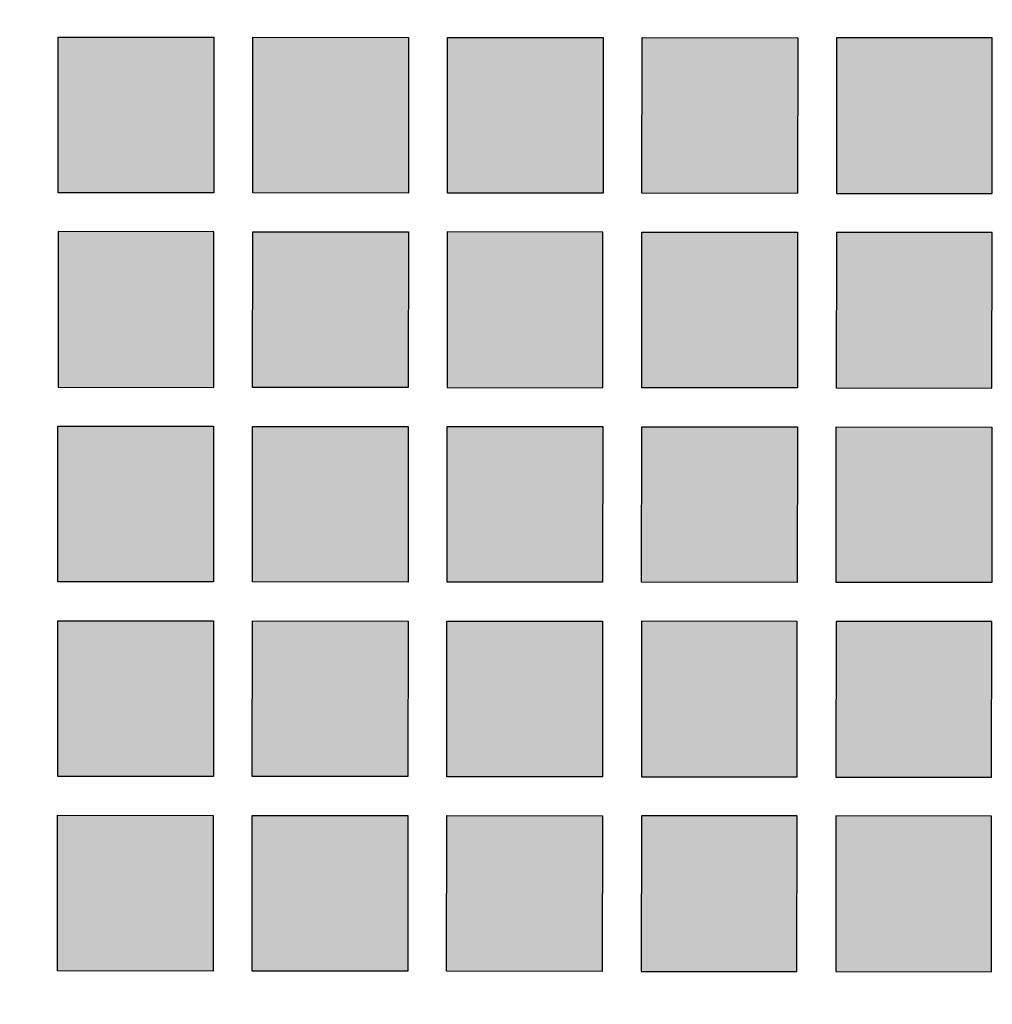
# Model space of a CAD drawing. Header units: millimetres. Extents: x -3873 to -97, y 912 to 4165.
# Tile 119 of 256: x -3675 to -3600, y 1321 to 1397. Entities that reach past the tile are written whole.
import ezdxf

# ---------------------------------------------------------------- set-up
doc = ezdxf.new("R2010")
doc.units = ezdxf.units.MM
doc.layers.add('pattern', color=7, linetype='Continuous', true_color=0x000000)

msp = doc.modelspace()

# ---------------------------------------------------------------- hatches: boundary and pattern name
at = {"layer": 'pattern'}
for points in [[(-3671.672, 1383.951), (-3671.661, 1395.951), (-3659.661, 1395.94), (-3659.672, 1383.94)], [(-3656.661, 1395.938), (-3644.661, 1395.927), (-3644.672, 1383.927), (-3656.672, 1383.938)], [(-3641.661, 1395.924), (-3629.661, 1395.914), (-3629.672, 1383.914), (-3641.672, 1383.925)], [(-3626.661, 1395.911), (-3614.661, 1395.901), (-3614.672, 1383.901), (-3626.672, 1383.912)], [(-3611.672, 1383.899), (-3599.672, 1383.888), (-3599.661, 1395.888), (-3611.661, 1395.898)], [(-3659.685, 1368.94), (-3659.675, 1380.94), (-3671.674, 1380.951), (-3671.685, 1368.951)], [(-3656.685, 1368.938), (-3656.674, 1380.938), (-3644.674, 1380.927), (-3644.685, 1368.927)], [(-3641.674, 1380.925), (-3641.685, 1368.925), (-3629.685, 1368.914), (-3629.674, 1380.914)], [(-3614.674, 1380.901), (-3614.685, 1368.901), (-3626.685, 1368.912), (-3626.674, 1380.911)], [(-3611.674, 1380.898), (-3611.685, 1368.899), (-3599.685, 1368.888), (-3599.674, 1380.888)], [(-3671.698, 1353.951), (-3671.687, 1365.951), (-3659.688, 1365.94), (-3659.698, 1353.941)], [(-3644.698, 1353.927), (-3656.698, 1353.938), (-3656.687, 1365.938), (-3644.688, 1365.927)], [(-3641.687, 1365.924), (-3629.687, 1365.914), (-3629.698, 1353.914), (-3641.698, 1353.925)], [(-3626.687, 1365.911), (-3614.688, 1365.901), (-3614.698, 1353.901), (-3626.698, 1353.912)], [(-3611.687, 1365.898), (-3599.688, 1365.888), (-3599.698, 1353.888), (-3611.698, 1353.899)], [(-3671.711, 1338.951), (-3671.7, 1350.951), (-3659.701, 1350.94), (-3659.711, 1338.94)], [(-3644.711, 1338.927), (-3656.711, 1338.938), (-3656.7, 1350.938), (-3644.701, 1350.927)], [(-3641.711, 1338.925), (-3641.701, 1350.925), (-3629.701, 1350.914), (-3629.711, 1338.914)], [(-3626.7, 1350.912), (-3626.711, 1338.912), (-3614.711, 1338.901), (-3614.701, 1350.901)], [(-3611.701, 1350.898), (-3611.711, 1338.898), (-3599.711, 1338.888), (-3599.701, 1350.888)], [(-3671.724, 1323.951), (-3671.713, 1335.95), (-3659.714, 1335.94), (-3659.724, 1323.941)], [(-3644.724, 1323.928), (-3656.724, 1323.938), (-3656.714, 1335.937), (-3644.714, 1335.927)], [(-3641.724, 1323.925), (-3641.714, 1335.924), (-3629.714, 1335.914), (-3629.724, 1323.914)], [(-3626.713, 1335.911), (-3626.724, 1323.912), (-3614.724, 1323.901), (-3614.714, 1335.901)], [(-3611.714, 1335.898), (-3611.724, 1323.899), (-3599.724, 1323.888), (-3599.714, 1335.888)]]:
    msp.add_hatch(color=256, dxfattribs=at).paths.add_polyline_path(points, flags=0)

# ---------------------------------------------------------------- linework, layer by layer
for points in [[(-3671.672, 1383.951), (-3671.661, 1395.951), (-3659.661, 1395.94), (-3659.672, 1383.94)], [(-3656.661, 1395.938), (-3644.661, 1395.927), (-3644.672, 1383.927), (-3656.672, 1383.938)], [(-3641.661, 1395.924), (-3629.661, 1395.914), (-3629.672, 1383.914), (-3641.672, 1383.925)], [(-3626.661, 1395.911), (-3614.661, 1395.901), (-3614.672, 1383.901), (-3626.672, 1383.912)], [(-3611.672, 1383.899), (-3599.672, 1383.888), (-3599.661, 1395.888), (-3611.661, 1395.898)], [(-3659.685, 1368.94), (-3659.675, 1380.94), (-3671.674, 1380.951), (-3671.685, 1368.951)], [(-3656.685, 1368.938), (-3656.674, 1380.938), (-3644.674, 1380.927), (-3644.685, 1368.927)], [(-3641.674, 1380.925), (-3641.685, 1368.925), (-3629.685, 1368.914), (-3629.674, 1380.914)], [(-3614.674, 1380.901), (-3614.685, 1368.901), (-3626.685, 1368.912), (-3626.674, 1380.911)], [(-3611.674, 1380.898), (-3611.685, 1368.899), (-3599.685, 1368.888), (-3599.674, 1380.888)], [(-3671.698, 1353.951), (-3671.687, 1365.951), (-3659.688, 1365.94), (-3659.698, 1353.941)], [(-3644.698, 1353.927), (-3656.698, 1353.938), (-3656.687, 1365.938), (-3644.688, 1365.927)], [(-3641.687, 1365.924), (-3629.687, 1365.914), (-3629.698, 1353.914), (-3641.698, 1353.925)], [(-3626.687, 1365.911), (-3614.688, 1365.901), (-3614.698, 1353.901), (-3626.698, 1353.912)], [(-3611.687, 1365.898), (-3599.688, 1365.888), (-3599.698, 1353.888), (-3611.698, 1353.899)], [(-3671.711, 1338.951), (-3671.7, 1350.951), (-3659.701, 1350.94), (-3659.711, 1338.94)], [(-3644.711, 1338.927), (-3656.711, 1338.938), (-3656.7, 1350.938), (-3644.701, 1350.927)], [(-3641.711, 1338.925), (-3641.701, 1350.925), (-3629.701, 1350.914), (-3629.711, 1338.914)], [(-3626.7, 1350.912), (-3626.711, 1338.912), (-3614.711, 1338.901), (-3614.701, 1350.901)], [(-3611.701, 1350.898), (-3611.711, 1338.898), (-3599.711, 1338.888), (-3599.701, 1350.888)], [(-3671.724, 1323.951), (-3671.713, 1335.95), (-3659.714, 1335.94), (-3659.724, 1323.941)], [(-3644.724, 1323.928), (-3656.724, 1323.938), (-3656.714, 1335.937), (-3644.714, 1335.927)], [(-3641.724, 1323.925), (-3641.714, 1335.924), (-3629.714, 1335.914), (-3629.724, 1323.914)], [(-3626.713, 1335.911), (-3626.724, 1323.912), (-3614.724, 1323.901), (-3614.714, 1335.901)], [(-3611.714, 1335.898), (-3611.724, 1323.899), (-3599.724, 1323.888), (-3599.714, 1335.888)]]:
    msp.add_lwpolyline(points, close=True, dxfattribs=at)
at = {"layer": 'pattern', "extrusion": (0, 0, -1)}
for radius, start, end in [(387.7, 319.32633, 359.79044), (411.7, 323.88239, 351.34153)]:
    msp.add_arc((3328.367, 1457.006), radius, start, end, dxfattribs=at)
at = {"layer": 'pattern'}
for radius, start, end in [(375.7, 180.21785, 215.7984), (399.7, 184.05614, 220.87519)]:
    msp.add_arc((-3328.367, 1457.006), radius, start, end, dxfattribs=at)

doc.saveas('drawing.dxf')
